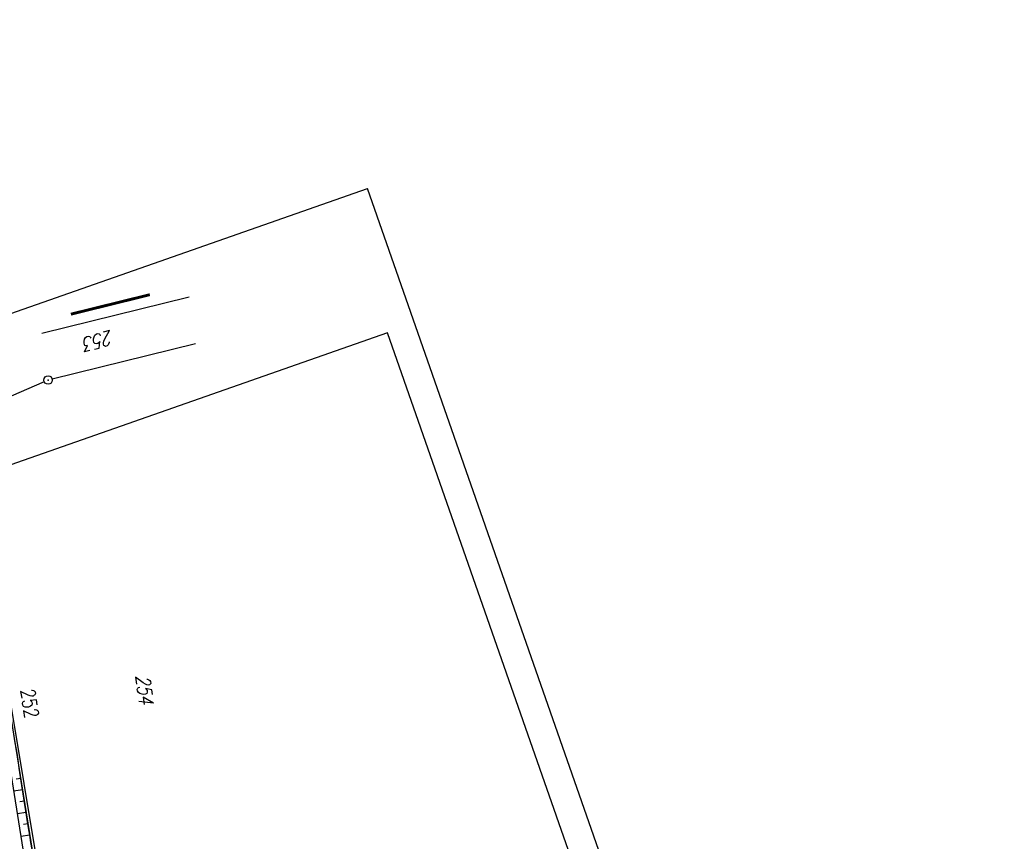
# Model space of a CAD drawing. Extents: x 446740 to 447511, y 442825 to 444215.
# Tile 93 of 94: x 447076 to 447248, y 443921 to 444064. Entities that reach past the tile are written whole.
import ezdxf

# ---------------------------------------------------------------- set-up
doc = ezdxf.new("R2010")
doc.units = 0
doc.header["$LTSCALE"] = 2
doc.header["$MEASUREMENT"] = 0
doc.linetypes.add('AUSGEZOGEN', pattern=[0])
doc.linetypes.add('GEMEINDE', pattern=[3.5, 2, -0.5, 0.5, -0.5])
doc.layers.get('0').update_dxf_attribs({"linetype": 'AUSGEZOGEN'})
for name, color, linetype in [('204-FLSTNR', 8, 'AUSGEZOGEN'), ('204-GEMEINGRZ', 7, 'GEMEINDE'), ('204-GRENZL', 8, 'AUSGEZOGEN'), ('204-GRENZP', 8, 'AUSGEZOGEN'), ('205-GRENZL', 8, 'AUSGEZOGEN'), ('BOESCHG', 250, 'AUSGEZOGEN'), ('FBRTOP', 250, 'AUSGEZOGEN'), ('GRABEN', 250, 'AUSGEZOGEN'), ('Planeinteilung', 250, 'CONTINUOUS'), ('RAHMEN', 7, 'AUSGEZOGEN'), ('STRASSE', 250, 'AUSGEZOGEN'), ('STROMLTG', 4, 'AUSGEZOGEN')]:
    doc.layers.add(name, color=color, linetype=linetype)
doc.styles.add('ROMANS', font='romans.shx', dxfattribs={"width": 0.8})

# ---------------------------------------------------------------- blocks, each defined once
blk = doc.blocks.new('1135420')
for p in [(1135, 420), (0, 297)]:
    blk.add_line(p, (0, 420))
at = {"layer": 'RAHMEN'}
for p, q in [((950, 415), (25, 415)), ((25, 415), (25, 5))]:
    blk.add_line(p, q, dxfattribs=at)
blk = doc.blocks.new('GST')
at = {"color": 0}
blk.add_circle((0, 0), 0.75, dxfattribs=at)
blk.add_point((0, 0), dxfattribs=at)

msp = doc.modelspace()

# ---------------------------------------------------------------- linework, layer by layer
at = {"layer": '204-GEMEINGRZ', "const_width": 0.5, "flags": 128}
msp.add_lwpolyline([(447084.46, 444012.98), (447098.27, 444016.39)], dxfattribs=at)
at = {"layer": '204-GRENZL'}
for p, q in [((447079.36, 444009.66), (447105.12, 444016.02)), ((447081.2, 444001.65), (447106.28, 444007.88)), ((447079.78, 444001.17), (447072.69, 443998.04)), ((447066.43, 443989.73), (447082.2, 443894.99))]:
    msp.add_line(p, q, dxfattribs=at)
at = {"layer": '205-GRENZL'}
msp.add_line((447067.33, 443984.33), (447089.02, 443854.06), dxfattribs=at)
at = {"layer": 'BOESCHG'}
for p, q in [((447075.73, 443931.79), (447074.92, 443931.66)), ((447076.04, 443929.81), (447074.43, 443929.56)), ((447076.35, 443927.83), (447075.55, 443927.71)), ((447076.65, 443925.86), (447075.06, 443925.61)), ((447076.96, 443923.88), (447076.17, 443923.76)), ((447077.27, 443921.91), (447075.69, 443921.66))]:
    msp.add_line(p, q, dxfattribs=at)
at = {"layer": 'BOESCHG', "flags": 128}
for points in [[(447062.66, 443990.75, 0.00045), (447067.32, 443961.06, 0.000887), (447069.73, 443946.02, 0.000001), (447073.58, 443922.21, -0.000001), (447076.77, 443902.49, -0.000149), (447078.21, 443893.55, -0.000062), (447081.68, 443871.97)], [(447085.48, 443872.52, -0.001589), (447081.72, 443893.95, -0.003741), (447080.22, 443903.07, -0.000237), (447077.08, 443923.14, 0.000199), (447073.35, 443947, 0.005898), (447070.85, 443961.82, 0.002999), (447065.41, 443990.89)]]:
    msp.add_lwpolyline(points, format="xyb", dxfattribs=at)
at = {"layer": 'FBRTOP', "color": 0, "const_width": 0.5}
msp.add_lwpolyline([(447118.97, 443523.41, 0), (447120.06, 443520.3, 0.000001), (447128.32, 443496.71, -0.000001), (447136.57, 443473.11)], format="xyb", dxfattribs=at)
at = {"layer": 'GRABEN', "flags": 128}
msp.add_lwpolyline([(447064.23, 443991.41), (447071.7, 443946.67), (447078.69, 443902.89), (447083.67, 443872.97), (447083.77, 443872.57)], dxfattribs=at)
at = {"layer": 'STRASSE'}
for points in [[(447068.93, 443945.91, 0.000002), (447074.53, 443910.77, 0.000014), (447075.33, 443905.69, 0.000003), (447075.58, 443904.16, 0.000002), (447075.88, 443902.26, 0.000405)], [(447056.17, 444006.91, 0.000256), (447057.96, 443995.78, 0.000007), (447066.42, 443943.31, -0.000072), (447067.23, 443938.23, -0.000506), (447069.9, 443921.57, 0.000383), (447073.41, 443899.55, 0.002551), (447074.2, 443894.78, 0.000503), (447078.36, 443870.59, 0.006787), (447082.53, 443848.31, 0.026597), (447083.97, 443842.71, 0.011408), (447085.66, 443837.74, 0.003012), (447092.58, 443819.14, 0.000539), (447102.03, 443794.3, 0.00389), (447103.37, 443790.87, 0.002567), (447104.91, 443787.07, -0.001252), (447108.09, 443779.3, -0.003407), (447110.59, 443773.01, -0.003634)], [(447062.81, 443984.48, 0.000031), (447067.77, 443953.19, 0.000135)], [(447076.05, 443901.18, 0.000038), (447077.93, 443889.52, 0.000629)]]:
    msp.add_lwpolyline(points, format="xyb", dxfattribs=at)
at = {"layer": 'STROMLTG', "flags": 128}
msp.add_lwpolyline([(447063.14, 444009.46), (447076.1, 443929.08), (447088.69, 443850.85), (447098.59, 443788.78), (447119.94, 443713.69), (447137.3, 443652.55), (447149.05, 443610.87), (447165.81, 443551.77), (447182.94, 443491.25), (447201.14, 443426.26), (447217.47, 443369.19), (447234.5, 443310.94)], dxfattribs=at)

# ---------------------------------------------------------------- block references
at = {"layer": '204-GRENZP', "rotation": 278.0670990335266}
msp.add_blockref('GST', (447080.47, 444001.47), dxfattribs=at)
at = {"layer": 'Planeinteilung', "linetype": 'Continuous', "rotation": 289.2892292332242}
msp.add_blockref('1135420', (446739.88, 443896.21), dxfattribs=at)

# ---------------------------------------------------------------- texts
at = {"layer": '204-FLSTNR', "style": 'ROMANS', "oblique": 15, "width": 0.8}
for s, rotation, p in [('253', 194.8771, (447091.49, 444010.2)), ('254', 278.0671, (447095.73, 443949.75))]:
    msp.add_text(s, height=2.5, rotation=rotation, dxfattribs=at).set_placement(p)
at = {"layer": '204-FLSTNR', "style": 'ROMANS', "width": 0.8}
msp.add_text('252', height=2.5, rotation=278.6541, dxfattribs=at).set_placement((447075.64, 443947.27))

doc.saveas('drawing.dxf')
